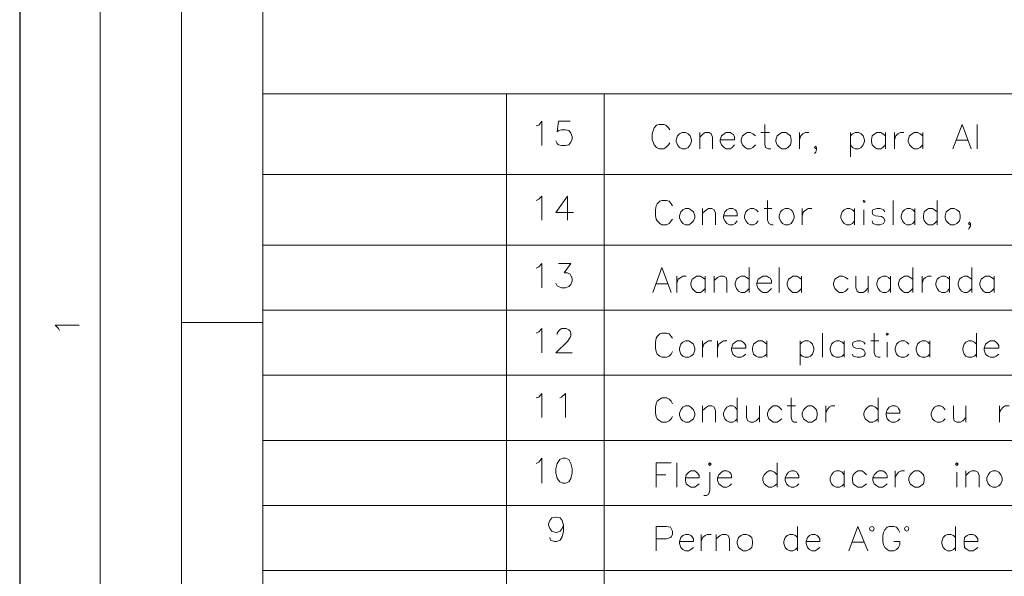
# Model space of a CAD drawing. Header units: millimetres. Extents: x 7 to 3083, y -677 to 294.
# Tile 59 of 256: x 328 to 391, y 75 to 111. Entities that reach past the tile are written whole.
import ezdxf

# ---------------------------------------------------------------- set-up
doc = ezdxf.new("R2010")
doc.units = ezdxf.units.MM
doc.layers.add('DGE_CONTORNOS', color=7, linetype='Continuous', lineweight=0)
doc.layers.add('DGE_DATOS', color=7, linetype='Continuous', lineweight=0)

# ---------------------------------------------------------------- blocks, each defined once
blk = doc.blocks.new('DGE_BT_002')
at = {"layer": 'DGE_CONTORNOS', "lineweight": 25}
blk.add_lwpolyline([(7.874, 293.9063), (7.874, 3.2456)], dxfattribs=at)
at = {"layer": 'DGE_CONTORNOS', "lineweight": 5}
for points in [[(13.081, 293.9063), (13.081, 24.2006)], [(18.3303, 293.9063), (18.3303, 22.6343)], [(23.5797, 293.9063), (23.5797, 22.6343)], [(23.5797, 106.412), (201.9723, 106.412)], [(39.3277, 106.412), (39.3277, 34.6993)], [(45.6353, 106.412), (45.6353, 34.6993)], [(23.5797, 101.205), (201.9723, 101.205)], [(23.5797, 96.633), (201.9723, 96.633)], [(23.5797, 92.442), (201.9723, 92.442)], [(23.5797, 91.6377), (18.3303, 91.6377)], [(23.5797, 88.251), (201.9723, 88.251)], [(23.5797, 84.0177), (201.9723, 84.0177)], [(23.5797, 79.8267), (201.9723, 79.8267)], [(23.5797, 75.6357), (201.9723, 75.6357)]]:
    blk.add_lwpolyline(points, dxfattribs=at)
at = {"layer": 'DGE_CONTORNOS', "lineweight": 13}
for points in [[(41.2327, 104.3377), (41.402, 104.38), (41.6137, 104.634), (41.6137, 103.0677)], [(43.434, 104.634), (42.672, 104.634), (42.5873, 103.9567), (42.672, 104.0414), (42.8837, 104.0837), (43.1377, 104.0837), (43.3493, 104.0414), (43.4763, 103.872), (43.561, 103.6604), (43.561, 103.491), (43.4763, 103.2794), (43.3493, 103.11), (43.1377, 103.0677), (42.8837, 103.0677), (42.672, 103.11), (42.5873, 103.1947), (42.5027, 103.364)], [(49.8687, 104.0837), (49.784, 104.2107), (49.6147, 104.38), (49.4877, 104.4224), (49.1913, 104.4224), (49.022, 104.38), (48.8527, 104.2107), (48.8103, 104.0837), (48.7257, 103.8297), (48.7257, 103.4487), (48.8103, 103.237), (48.8527, 103.11), (49.022, 102.9407), (49.1913, 102.856), (49.4877, 102.856), (49.6147, 102.9407), (49.784, 103.11), (49.8687, 103.237)], [(56.007, 104.4224), (56.007, 103.1524), (56.0493, 102.9407), (56.2187, 102.856), (56.388, 102.856)], [(68.1567, 102.856), (68.7493, 104.4224), (69.342, 102.856)], [(69.723, 104.4224), (69.723, 102.856)], [(50.673, 103.9144), (50.5037, 103.8297), (50.3767, 103.7027), (50.292, 103.4487), (50.292, 103.3217), (50.3767, 103.11), (50.5037, 102.9407), (50.673, 102.856), (50.8847, 102.856), (51.054, 102.9407), (51.181, 103.11), (51.2657, 103.3217), (51.2657, 103.4487), (51.181, 103.7027), (51.054, 103.8297), (50.8847, 103.9144), (50.673, 103.9144)], [(51.816, 103.9144), (51.816, 102.856)], [(51.816, 103.618), (52.0277, 103.8297), (52.1547, 103.9144), (52.4087, 103.9144), (52.5357, 103.8297), (52.6203, 103.618), (52.6203, 102.856)], [(53.1283, 103.4487), (54.0597, 103.4487), (54.0597, 103.618), (53.975, 103.7874), (53.8903, 103.8297), (53.7633, 103.9144), (53.5093, 103.9144), (53.3823, 103.8297), (53.213, 103.7027), (53.1283, 103.4487), (53.1283, 103.3217), (53.213, 103.11), (53.3823, 102.9407), (53.5093, 102.856), (53.7633, 102.856), (53.8903, 102.9407), (54.0597, 103.11)], [(55.4143, 103.7027), (55.245, 103.8297), (55.0757, 103.9144), (54.864, 103.9144), (54.737, 103.8297), (54.5677, 103.7027), (54.483, 103.4487), (54.483, 103.3217), (54.5677, 103.11), (54.737, 102.9407), (54.864, 102.856), (55.0757, 102.856), (55.245, 102.9407), (55.4143, 103.11)], [(55.753, 103.9144), (56.3033, 103.9144)], [(57.1077, 103.9144), (56.9807, 103.8297), (56.8113, 103.7027), (56.7267, 103.4487), (56.7267, 103.3217), (56.8113, 103.11), (56.9807, 102.9407), (57.1077, 102.856), (57.3617, 102.856), (57.4887, 102.9407), (57.658, 103.11), (57.7003, 103.3217), (57.7003, 103.4487), (57.658, 103.7027), (57.4887, 103.8297), (57.3617, 103.9144), (57.1077, 103.9144)], [(58.2507, 103.9144), (58.2507, 102.856)], [(58.2507, 103.4487), (58.3353, 103.7027), (58.4623, 103.8297), (58.6317, 103.9144), (58.8433, 103.9144)], [(61.5527, 103.9144), (61.5527, 102.348)], [(61.5527, 103.7027), (61.6797, 103.8297), (61.849, 103.9144), (62.0607, 103.9144), (62.23, 103.8297), (62.357, 103.7027), (62.4417, 103.4487), (62.4417, 103.3217), (62.357, 103.11), (62.23, 102.9407), (62.0607, 102.856), (61.849, 102.856), (61.6797, 102.9407), (61.5527, 103.11)], [(63.7963, 103.7027), (63.627, 103.8297), (63.5, 103.9144), (63.246, 103.9144), (63.119, 103.8297), (62.9497, 103.7027), (62.9073, 103.4487), (62.9073, 103.3217), (62.9497, 103.11), (63.119, 102.9407), (63.246, 102.856), (63.5, 102.856), (63.627, 102.9407), (63.7963, 103.11)], [(63.7963, 103.9144), (63.7963, 102.856)], [(64.389, 103.9144), (64.389, 102.856)], [(64.389, 103.4487), (64.4737, 103.7027), (64.6007, 103.8297), (64.77, 103.9144), (64.9817, 103.9144)], [(66.2093, 103.7027), (66.04, 103.8297), (65.8707, 103.9144), (65.659, 103.9144), (65.532, 103.8297), (65.3627, 103.7027), (65.278, 103.4487), (65.278, 103.3217), (65.3627, 103.11), (65.532, 102.9407), (65.659, 102.856), (65.8707, 102.856), (66.04, 102.9407), (66.2093, 103.11)], [(66.2093, 103.9144), (66.2093, 102.856)], [(68.3683, 103.4063), (69.1303, 103.4063)], [(59.3513, 102.9407), (59.309, 103.0254), (59.2243, 102.9407), (59.309, 102.856), (59.3513, 102.9407), (59.3513, 102.8137), (59.309, 102.6444), (59.2243, 102.5597)], [(41.2327, 99.5117), (41.402, 99.5964), (41.6137, 99.808), (41.6137, 98.2417)], [(43.2647, 99.808), (42.5027, 98.7497), (43.6457, 98.7497)], [(43.2647, 99.808), (43.2647, 98.2417)], [(50.038, 99.173), (49.9533, 99.3), (49.8263, 99.4694), (49.657, 99.5117), (49.3607, 99.5117), (49.2337, 99.4694), (49.0643, 99.3), (48.9797, 99.173), (48.9373, 98.919), (48.9373, 98.538), (48.9797, 98.3264), (49.0643, 98.1993), (49.2337, 98.03), (49.3607, 97.9454), (49.657, 97.9454), (49.8263, 98.03), (49.9533, 98.1993), (50.038, 98.3264)], [(56.1763, 99.5117), (56.1763, 98.2417), (56.261, 98.03), (56.4303, 97.9454), (56.5573, 97.9454)], [(62.357, 99.4694), (62.3993, 99.5117), (62.484, 99.4694), (62.3993, 99.3847), (62.357, 99.4694)], [(64.3043, 99.5117), (64.3043, 97.9454)], [(67.1407, 99.5117), (67.1407, 97.9454)], [(50.8847, 99.0037), (50.7153, 98.919), (50.5883, 98.792), (50.5037, 98.538), (50.5037, 98.411), (50.5883, 98.1993), (50.7153, 98.03), (50.8847, 97.9454), (51.0963, 97.9454), (51.2233, 98.03), (51.3927, 98.1993), (51.4773, 98.411), (51.4773, 98.538), (51.3927, 98.792), (51.2233, 98.919), (51.0963, 99.0037), (50.8847, 99.0037)], [(51.9853, 99.0037), (51.9853, 97.9454)], [(51.9853, 98.7074), (52.2393, 98.919), (52.3663, 99.0037), (52.578, 99.0037), (52.7473, 98.919), (52.832, 98.7074), (52.832, 97.9454)], [(53.34, 98.538), (54.229, 98.538), (54.229, 98.7074), (54.1867, 98.8344), (54.102, 98.919), (53.9327, 99.0037), (53.721, 99.0037), (53.5517, 98.919), (53.4247, 98.792), (53.34, 98.538), (53.34, 98.411), (53.4247, 98.1993), (53.5517, 98.03), (53.721, 97.9454), (53.9327, 97.9454), (54.102, 98.03), (54.229, 98.1993)], [(55.5837, 98.792), (55.4567, 98.919), (55.2873, 99.0037), (55.0757, 99.0037), (54.9063, 98.919), (54.7793, 98.792), (54.6947, 98.538), (54.6947, 98.411), (54.7793, 98.1993), (54.9063, 98.03), (55.0757, 97.9454), (55.2873, 97.9454), (55.4567, 98.03), (55.5837, 98.1993)], [(55.9647, 99.0037), (56.4727, 99.0037)], [(57.3193, 99.0037), (57.15, 98.919), (57.023, 98.792), (56.9383, 98.538), (56.9383, 98.411), (57.023, 98.1993), (57.15, 98.03), (57.3193, 97.9454), (57.531, 97.9454), (57.7003, 98.03), (57.8273, 98.1993), (57.912, 98.411), (57.912, 98.538), (57.8273, 98.792), (57.7003, 98.919), (57.531, 99.0037), (57.3193, 99.0037)], [(58.42, 99.0037), (58.42, 97.9454)], [(58.42, 98.538), (58.5047, 98.792), (58.674, 98.919), (58.801, 99.0037), (59.055, 99.0037)], [(61.8067, 98.792), (61.6797, 98.919), (61.5103, 99.0037), (61.2987, 99.0037), (61.1293, 98.919), (61.0023, 98.792), (60.9177, 98.538), (60.9177, 98.411), (61.0023, 98.1993), (61.1293, 98.03), (61.2987, 97.9454), (61.5103, 97.9454), (61.6797, 98.03), (61.8067, 98.1993)], [(61.8067, 99.0037), (61.8067, 97.9454)], [(62.3993, 98.919), (62.3993, 97.9454)], [(63.754, 98.792), (63.6693, 98.919), (63.4577, 99.0037), (63.246, 99.0037), (62.992, 98.919), (62.9497, 98.792), (62.992, 98.6227), (63.1613, 98.538), (63.5423, 98.4957), (63.6693, 98.411), (63.754, 98.2417), (63.754, 98.1993), (63.6693, 98.03), (63.4577, 97.9454), (63.246, 97.9454), (62.992, 98.03), (62.9497, 98.1993)], [(65.7013, 98.792), (65.5743, 98.919), (65.405, 99.0037), (65.1933, 99.0037), (65.024, 98.919), (64.897, 98.792), (64.8123, 98.538), (64.8123, 98.411), (64.897, 98.1993), (65.024, 98.03), (65.1933, 97.9454), (65.405, 97.9454), (65.5743, 98.03), (65.7013, 98.1993)], [(65.7013, 99.0037), (65.7013, 97.9454)], [(67.1407, 98.792), (66.9713, 98.919), (66.8443, 99.0037), (66.5903, 99.0037), (66.4633, 98.919), (66.294, 98.792), (66.2517, 98.538), (66.2517, 98.411), (66.294, 98.1993), (66.4633, 98.03), (66.5903, 97.9454), (66.8443, 97.9454), (66.9713, 98.03), (67.1407, 98.1993)], [(68.0297, 99.0037), (67.9027, 98.919), (67.7333, 98.792), (67.6487, 98.538), (67.6487, 98.411), (67.7333, 98.1993), (67.9027, 98.03), (68.0297, 97.9454), (68.2413, 97.9454), (68.4107, 98.03), (68.58, 98.1993), (68.6223, 98.411), (68.6223, 98.538), (68.58, 98.792), (68.4107, 98.919), (68.2413, 99.0037), (68.0297, 99.0037)], [(69.2997, 98.03), (69.215, 98.1147), (69.1727, 98.03), (69.215, 97.9454), (69.2997, 98.03), (69.2997, 97.8607), (69.215, 97.7337), (69.1727, 97.649)], [(41.2327, 95.1514), (41.402, 95.236), (41.6137, 95.4477), (41.6137, 93.8813)], [(42.672, 95.4477), (43.4763, 95.4477), (43.053, 94.855), (43.2647, 94.855), (43.434, 94.7704), (43.4763, 94.6857), (43.561, 94.474), (43.561, 94.3047), (43.4763, 94.093), (43.3493, 93.966), (43.1377, 93.8813), (42.8837, 93.8813), (42.672, 93.966), (42.5873, 94.0083), (42.5027, 94.1777)], [(48.768, 93.585), (49.3607, 95.1937), (49.9533, 93.585)], [(54.991, 95.1937), (54.991, 93.585)], [(56.9383, 95.1937), (56.9383, 93.585)], [(65.5743, 95.1937), (65.5743, 93.585)], [(69.3843, 95.1937), (69.3843, 93.585)], [(50.3343, 94.6434), (50.3343, 93.585)], [(50.3343, 94.1777), (50.419, 94.4317), (50.5883, 94.5587), (50.7153, 94.6434), (50.927, 94.6434)], [(52.1547, 94.4317), (51.9853, 94.5587), (51.8583, 94.6434), (51.6043, 94.6434), (51.4773, 94.5587), (51.308, 94.4317), (51.2233, 94.1777), (51.2233, 94.0507), (51.308, 93.839), (51.4773, 93.6697), (51.6043, 93.585), (51.8583, 93.585), (51.9853, 93.6697), (52.1547, 93.839)], [(52.1547, 94.6434), (52.1547, 93.585)], [(52.7473, 94.6434), (52.7473, 93.585)], [(52.7473, 94.347), (52.959, 94.5587), (53.1283, 94.6434), (53.34, 94.6434), (53.5093, 94.5587), (53.5517, 94.347), (53.5517, 93.585)], [(54.991, 94.4317), (54.8217, 94.5587), (54.6947, 94.6434), (54.483, 94.6434), (54.3137, 94.5587), (54.1867, 94.4317), (54.102, 94.1777), (54.102, 94.0507), (54.1867, 93.839), (54.3137, 93.6697), (54.483, 93.585), (54.6947, 93.585), (54.8217, 93.6697), (54.991, 93.839)], [(55.499, 94.1777), (56.4303, 94.1777), (56.4303, 94.347), (56.3457, 94.5164), (56.261, 94.5587), (56.134, 94.6434), (55.88, 94.6434), (55.753, 94.5587), (55.5837, 94.4317), (55.499, 94.1777), (55.499, 94.0507), (55.5837, 93.839), (55.753, 93.6697), (55.88, 93.585), (56.134, 93.585), (56.261, 93.6697), (56.4303, 93.839)], [(58.3777, 94.4317), (58.2083, 94.5587), (58.0813, 94.6434), (57.8273, 94.6434), (57.7003, 94.5587), (57.531, 94.4317), (57.4463, 94.1777), (57.4463, 94.0507), (57.531, 93.839), (57.7003, 93.6697), (57.8273, 93.585), (58.0813, 93.585), (58.2083, 93.6697), (58.3777, 93.839)], [(58.3777, 94.6434), (58.3777, 93.585)], [(61.3833, 94.4317), (61.214, 94.5587), (61.0447, 94.6434), (60.833, 94.6434), (60.706, 94.5587), (60.5367, 94.4317), (60.452, 94.1777), (60.452, 94.0507), (60.5367, 93.839), (60.706, 93.6697), (60.833, 93.585), (61.0447, 93.585), (61.214, 93.6697), (61.3833, 93.839)], [(61.8913, 94.6434), (61.8913, 93.8813), (61.976, 93.6697), (62.103, 93.585), (62.357, 93.585), (62.484, 93.6697), (62.6957, 93.8813)], [(62.6957, 94.6434), (62.6957, 93.585)], [(64.135, 94.4317), (64.008, 94.5587), (63.8387, 94.6434), (63.627, 94.6434), (63.4577, 94.5587), (63.3307, 94.4317), (63.246, 94.1777), (63.246, 94.0507), (63.3307, 93.839), (63.4577, 93.6697), (63.627, 93.585), (63.8387, 93.585), (64.008, 93.6697), (64.135, 93.839)], [(64.135, 94.6434), (64.135, 93.585)], [(65.5743, 94.4317), (65.405, 94.5587), (65.278, 94.6434), (65.024, 94.6434), (64.897, 94.5587), (64.7277, 94.4317), (64.643, 94.1777), (64.643, 94.0507), (64.7277, 93.839), (64.897, 93.6697), (65.024, 93.585), (65.278, 93.585), (65.405, 93.6697), (65.5743, 93.839)], [(66.167, 94.6434), (66.167, 93.585)], [(66.167, 94.1777), (66.2517, 94.4317), (66.3787, 94.5587), (66.548, 94.6434), (66.7597, 94.6434)], [(67.945, 94.4317), (67.818, 94.5587), (67.6487, 94.6434), (67.437, 94.6434), (67.2677, 94.5587), (67.1407, 94.4317), (67.056, 94.1777), (67.056, 94.0507), (67.1407, 93.839), (67.2677, 93.6697), (67.437, 93.585), (67.6487, 93.585), (67.818, 93.6697), (67.945, 93.839)], [(67.945, 94.6434), (67.945, 93.585)], [(69.3843, 94.4317), (69.215, 94.5587), (69.088, 94.6434), (68.8763, 94.6434), (68.707, 94.5587), (68.58, 94.4317), (68.4953, 94.1777), (68.4953, 94.0507), (68.58, 93.839), (68.707, 93.6697), (68.8763, 93.585), (69.088, 93.585), (69.215, 93.6697), (69.3843, 93.839)], [(70.8237, 94.4317), (70.6543, 94.5587), (70.5273, 94.6434), (70.2733, 94.6434), (70.1463, 94.5587), (69.977, 94.4317), (69.8923, 94.1777), (69.8923, 94.0507), (69.977, 93.839), (70.1463, 93.6697), (70.2733, 93.585), (70.5273, 93.585), (70.6543, 93.6697), (70.8237, 93.839)], [(70.8237, 94.6434), (70.8237, 93.585)], [(48.9797, 94.1354), (49.7417, 94.1354)], [(10.4563, 91.1297), (10.3717, 91.2567), (10.16, 91.4684), (11.7263, 91.4684)], [(41.2327, 90.9604), (41.402, 91.045), (41.6137, 91.2567), (41.6137, 89.6903)], [(42.5873, 90.8757), (42.5873, 90.9604), (42.672, 91.0874), (42.7567, 91.172), (42.8837, 91.2567), (43.18, 91.2567), (43.3493, 91.172), (43.434, 91.0874), (43.4763, 90.9604), (43.4763, 90.791), (43.434, 90.664), (43.2647, 90.41), (42.5027, 89.6903), (43.561, 89.6903)], [(50.038, 90.6217), (49.9533, 90.7487), (49.8263, 90.918), (49.657, 90.9604), (49.3607, 90.9604), (49.2337, 90.918), (49.0643, 90.7487), (48.9797, 90.6217), (48.9373, 90.3677), (48.9373, 89.9867), (48.9797, 89.775), (49.0643, 89.6057), (49.2337, 89.4787), (49.3607, 89.394), (49.657, 89.394), (49.8263, 89.4787), (49.9533, 89.6057), (50.038, 89.775)], [(59.7323, 90.9604), (59.7323, 89.394)], [(63.0767, 90.9604), (63.0767, 89.6903), (63.1613, 89.4787), (63.3307, 89.394), (63.4577, 89.394)], [(63.8387, 90.918), (63.9233, 90.9604), (64.008, 90.918), (63.9233, 90.8333), (63.8387, 90.918)], [(69.6807, 90.9604), (69.6807, 89.394)], [(50.8847, 90.4524), (50.7153, 90.3677), (50.5883, 90.2407), (50.5037, 89.9867), (50.5037, 89.8597), (50.5883, 89.6057), (50.7153, 89.4787), (50.8847, 89.394), (51.0963, 89.394), (51.2233, 89.4787), (51.3927, 89.6057), (51.4773, 89.8597), (51.4773, 89.9867), (51.3927, 90.2407), (51.2233, 90.3677), (51.0963, 90.4524), (50.8847, 90.4524)], [(51.9853, 90.4524), (51.9853, 89.394)], [(51.9853, 89.9867), (52.07, 90.2407), (52.2393, 90.3677), (52.3663, 90.4524), (52.578, 90.4524)], [(52.959, 90.4524), (52.959, 89.394)], [(52.959, 89.9867), (53.0437, 90.2407), (53.213, 90.3677), (53.34, 90.4524), (53.5517, 90.4524)], [(53.848, 89.9867), (54.7793, 89.9867), (54.7793, 90.156), (54.6947, 90.283), (54.61, 90.3677), (54.483, 90.4524), (54.229, 90.4524), (54.102, 90.3677), (53.9327, 90.2407), (53.848, 89.9867), (53.848, 89.8597), (53.9327, 89.6057), (54.102, 89.4787), (54.229, 89.394), (54.483, 89.394), (54.61, 89.4787), (54.7793, 89.6057)], [(56.134, 90.2407), (55.9647, 90.3677), (55.8377, 90.4524), (55.5837, 90.4524), (55.4567, 90.3677), (55.2873, 90.2407), (55.2027, 89.9867), (55.2027, 89.8597), (55.2873, 89.6057), (55.4567, 89.4787), (55.5837, 89.394), (55.8377, 89.394), (55.9647, 89.4787), (56.134, 89.6057)], [(56.134, 90.4524), (56.134, 89.394)], [(58.293, 90.4524), (58.293, 88.886)], [(58.293, 90.2407), (58.42, 90.3677), (58.5893, 90.4524), (58.801, 90.4524), (58.9703, 90.3677), (59.0973, 90.2407), (59.182, 89.9867), (59.182, 89.8597), (59.0973, 89.6057), (58.9703, 89.4787), (58.801, 89.394), (58.5893, 89.394), (58.42, 89.4787), (58.293, 89.6057)], [(61.1293, 90.2407), (61.0023, 90.3677), (60.833, 90.4524), (60.6213, 90.4524), (60.452, 90.3677), (60.325, 90.2407), (60.2403, 89.9867), (60.2403, 89.8597), (60.325, 89.6057), (60.452, 89.4787), (60.6213, 89.394), (60.833, 89.394), (61.0023, 89.4787), (61.1293, 89.6057)], [(61.1293, 90.4524), (61.1293, 89.394)], [(62.484, 90.2407), (62.3993, 90.3677), (62.1877, 90.4524), (61.976, 90.4524), (61.722, 90.3677), (61.6797, 90.2407), (61.722, 90.0714), (61.8913, 89.9867), (62.2723, 89.9444), (62.3993, 89.8597), (62.484, 89.6903), (62.484, 89.6057), (62.3993, 89.4787), (62.1877, 89.394), (61.976, 89.394), (61.722, 89.4787), (61.6797, 89.6057)], [(62.865, 90.4524), (63.373, 90.4524)], [(63.9233, 90.3677), (63.9233, 89.394)], [(65.3203, 90.2407), (65.1933, 90.3677), (65.024, 90.4524), (64.8123, 90.4524), (64.643, 90.3677), (64.516, 90.2407), (64.4313, 89.9867), (64.4313, 89.8597), (64.516, 89.6057), (64.643, 89.4787), (64.8123, 89.394), (65.024, 89.394), (65.1933, 89.4787), (65.3203, 89.6057)], [(66.675, 90.2407), (66.548, 90.3677), (66.3787, 90.4524), (66.167, 90.4524), (65.9977, 90.3677), (65.8707, 90.2407), (65.786, 89.9867), (65.786, 89.8597), (65.8707, 89.6057), (65.9977, 89.4787), (66.167, 89.394), (66.3787, 89.394), (66.548, 89.4787), (66.675, 89.6057)], [(66.675, 90.4524), (66.675, 89.394)], [(69.6807, 90.2407), (69.5537, 90.3677), (69.3843, 90.4524), (69.1727, 90.4524), (69.0033, 90.3677), (68.8763, 90.2407), (68.7917, 89.9867), (68.7917, 89.8597), (68.8763, 89.6057), (69.0033, 89.4787), (69.1727, 89.394), (69.3843, 89.394), (69.5537, 89.4787), (69.6807, 89.6057)], [(70.1887, 89.9867), (71.12, 89.9867), (71.12, 90.156), (71.0353, 90.283), (70.9507, 90.3677), (70.8237, 90.4524), (70.5697, 90.4524), (70.4427, 90.3677), (70.2733, 90.2407), (70.1887, 89.9867), (70.1887, 89.8597), (70.2733, 89.6057), (70.4427, 89.4787), (70.5697, 89.394), (70.8237, 89.394), (70.9507, 89.4787), (71.12, 89.6057)], [(41.2327, 86.7694), (41.402, 86.8117), (41.6137, 87.0657), (41.6137, 85.4994)], [(42.7567, 86.7694), (42.8837, 86.8117), (43.1377, 87.0657), (43.1377, 85.4994)], [(50.038, 86.3884), (49.9533, 86.5577), (49.8263, 86.6847), (49.657, 86.7694), (49.3607, 86.7694), (49.2337, 86.6847), (49.0643, 86.5577), (48.9797, 86.3884), (48.9373, 86.1767), (48.9373, 85.7957), (48.9797, 85.584), (49.0643, 85.4147), (49.2337, 85.2877), (49.3607, 85.203), (49.657, 85.203), (49.8263, 85.2877), (49.9533, 85.4147), (50.038, 85.584)], [(54.229, 86.7694), (54.229, 85.203)], [(57.7003, 86.7694), (57.7003, 85.4994), (57.785, 85.2877), (57.912, 85.203), (58.0813, 85.203)], [(63.3307, 86.7694), (63.3307, 85.203)], [(50.8847, 86.2614), (50.7153, 86.1767), (50.5883, 86.0074), (50.5037, 85.7957), (50.5037, 85.6687), (50.5883, 85.4147), (50.7153, 85.2877), (50.8847, 85.203), (51.0963, 85.203), (51.2233, 85.2877), (51.3927, 85.4147), (51.4773, 85.6687), (51.4773, 85.7957), (51.3927, 86.0074), (51.2233, 86.1767), (51.0963, 86.2614), (50.8847, 86.2614)], [(51.9853, 86.2614), (51.9853, 85.203)], [(51.9853, 85.965), (52.2393, 86.1767), (52.3663, 86.2614), (52.578, 86.2614), (52.7473, 86.1767), (52.832, 85.965), (52.832, 85.203)], [(54.229, 86.0074), (54.102, 86.1767), (53.9327, 86.2614), (53.721, 86.2614), (53.5517, 86.1767), (53.4247, 86.0074), (53.34, 85.7957), (53.34, 85.6687), (53.4247, 85.4147), (53.5517, 85.2877), (53.721, 85.203), (53.9327, 85.203), (54.102, 85.2877), (54.229, 85.4147)], [(54.8217, 86.2614), (54.8217, 85.4994), (54.9063, 85.2877), (55.0757, 85.203), (55.2873, 85.203), (55.4567, 85.2877), (55.6683, 85.4994)], [(55.6683, 86.2614), (55.6683, 85.203)], [(57.1077, 86.0074), (56.9383, 86.1767), (56.8113, 86.2614), (56.5573, 86.2614), (56.4303, 86.1767), (56.261, 86.0074), (56.1763, 85.7957), (56.1763, 85.6687), (56.261, 85.4147), (56.4303, 85.2877), (56.5573, 85.203), (56.8113, 85.203), (56.9383, 85.2877), (57.1077, 85.4147)], [(57.4463, 86.2614), (57.9967, 86.2614)], [(58.801, 86.2614), (58.674, 86.1767), (58.5047, 86.0074), (58.42, 85.7957), (58.42, 85.6687), (58.5047, 85.4147), (58.674, 85.2877), (58.801, 85.203), (59.055, 85.203), (59.182, 85.2877), (59.3513, 85.4147), (59.3937, 85.6687), (59.3937, 85.7957), (59.3513, 86.0074), (59.182, 86.1767), (59.055, 86.2614), (58.801, 86.2614)], [(59.944, 86.2614), (59.944, 85.203)], [(59.944, 85.7957), (60.0287, 86.0074), (60.1557, 86.1767), (60.325, 86.2614), (60.5367, 86.2614)], [(63.3307, 86.0074), (63.1613, 86.1767), (62.992, 86.2614), (62.7803, 86.2614), (62.6533, 86.1767), (62.484, 86.0074), (62.3993, 85.7957), (62.3993, 85.6687), (62.484, 85.4147), (62.6533, 85.2877), (62.7803, 85.203), (62.992, 85.203), (63.1613, 85.2877), (63.3307, 85.4147)], [(63.8387, 85.7957), (64.7277, 85.7957), (64.7277, 85.965), (64.643, 86.092), (64.6007, 86.1767), (64.4313, 86.2614), (64.2197, 86.2614), (64.0503, 86.1767), (63.9233, 86.0074), (63.8387, 85.7957), (63.8387, 85.6687), (63.9233, 85.4147), (64.0503, 85.2877), (64.2197, 85.203), (64.4313, 85.203), (64.6007, 85.2877), (64.7277, 85.4147)], [(67.6487, 86.0074), (67.5217, 86.1767), (67.3523, 86.2614), (67.1407, 86.2614), (66.9713, 86.1767), (66.8443, 86.0074), (66.7597, 85.7957), (66.7597, 85.6687), (66.8443, 85.4147), (66.9713, 85.2877), (67.1407, 85.203), (67.3523, 85.203), (67.5217, 85.2877), (67.6487, 85.4147)], [(68.199, 86.2614), (68.199, 85.4994), (68.2413, 85.2877), (68.4107, 85.203), (68.6223, 85.203), (68.7917, 85.2877), (69.0033, 85.4994)], [(69.0033, 86.2614), (69.0033, 85.203)], [(71.1623, 86.2614), (71.1623, 85.203)], [(71.1623, 85.7957), (71.247, 86.0074), (71.4163, 86.1767), (71.5433, 86.2614), (71.7973, 86.2614)], [(41.2327, 82.536), (41.402, 82.6207), (41.6137, 82.8747), (41.6137, 81.266)], [(42.9683, 82.8747), (42.7567, 82.79), (42.5873, 82.536), (42.5027, 82.1974), (42.5027, 81.9434), (42.5873, 81.5624), (42.7567, 81.3507), (42.9683, 81.266), (43.1377, 81.266), (43.3493, 81.3507), (43.4763, 81.5624), (43.561, 81.9434), (43.561, 82.1974), (43.4763, 82.536), (43.3493, 82.79), (43.1377, 82.8747), (42.9683, 82.8747)], [(48.9797, 81.012), (48.9797, 82.5784), (49.9533, 82.5784)], [(50.3343, 82.5784), (50.3343, 81.012)], [(50.8847, 81.6047), (51.7737, 81.6047), (51.7737, 81.774), (51.689, 81.901), (51.6043, 81.9857), (51.4773, 82.0704), (51.2233, 82.0704), (51.0963, 81.9857), (50.927, 81.8164), (50.8847, 81.6047), (50.8847, 81.4354), (50.927, 81.2237), (51.0963, 81.0967), (51.2233, 81.012), (51.4773, 81.012), (51.6043, 81.0967), (51.7737, 81.2237)], [(52.3663, 82.4937), (52.451, 82.5784), (52.5357, 82.4937), (52.451, 82.409), (52.3663, 82.4937)], [(52.959, 81.6047), (53.848, 81.6047), (53.848, 81.774), (53.8057, 81.901), (53.721, 81.9857), (53.5517, 82.0704), (53.34, 82.0704), (53.213, 81.9857), (53.0437, 81.8164), (52.959, 81.6047), (52.959, 81.4354), (53.0437, 81.2237), (53.213, 81.0967), (53.34, 81.012), (53.5517, 81.012), (53.721, 81.0967), (53.848, 81.2237)], [(56.8113, 81.8164), (56.642, 81.9857), (56.4727, 82.0704), (56.261, 82.0704), (56.134, 81.9857), (55.9647, 81.8164), (55.88, 81.6047), (55.88, 81.4354), (55.9647, 81.2237), (56.134, 81.0967), (56.261, 81.012), (56.4727, 81.012), (56.642, 81.0967), (56.8113, 81.2237)], [(56.8113, 82.5784), (56.8113, 81.012)], [(57.3193, 81.6047), (58.2083, 81.6047), (58.2083, 81.774), (58.1237, 81.901), (58.0813, 81.9857), (57.912, 82.0704), (57.7003, 82.0704), (57.531, 81.9857), (57.404, 81.8164), (57.3193, 81.6047), (57.3193, 81.4354), (57.404, 81.2237), (57.531, 81.0967), (57.7003, 81.012), (57.912, 81.012), (58.0813, 81.0967), (58.2083, 81.2237)], [(61.1293, 81.8164), (61.0023, 81.9857), (60.833, 82.0704), (60.6213, 82.0704), (60.452, 81.9857), (60.325, 81.8164), (60.2403, 81.6047), (60.2403, 81.4354), (60.325, 81.2237), (60.452, 81.0967), (60.6213, 81.012), (60.833, 81.012), (61.0023, 81.0967), (61.1293, 81.2237)], [(61.1293, 82.0704), (61.1293, 81.012)], [(62.5687, 81.8164), (62.3993, 81.9857), (62.2723, 82.0704), (62.0183, 82.0704), (61.8913, 81.9857), (61.722, 81.8164), (61.6797, 81.6047), (61.6797, 81.4354), (61.722, 81.2237), (61.8913, 81.0967), (62.0183, 81.012), (62.2723, 81.012), (62.3993, 81.0967), (62.5687, 81.2237)], [(62.992, 81.6047), (63.9233, 81.6047), (63.9233, 81.774), (63.8387, 81.901), (63.754, 81.9857), (63.627, 82.0704), (63.373, 82.0704), (63.246, 81.9857), (63.0767, 81.8164), (62.992, 81.6047), (62.992, 81.4354), (63.0767, 81.2237), (63.246, 81.0967), (63.373, 81.012), (63.627, 81.012), (63.754, 81.0967), (63.9233, 81.2237)], [(64.4313, 82.0704), (64.4313, 81.012)], [(64.4313, 81.6047), (64.516, 81.8164), (64.643, 81.9857), (64.8123, 82.0704), (65.024, 82.0704)], [(65.7013, 82.0704), (65.5743, 81.9857), (65.405, 81.8164), (65.3203, 81.6047), (65.3203, 81.4354), (65.405, 81.2237), (65.5743, 81.0967), (65.7013, 81.012), (65.9553, 81.012), (66.0823, 81.0967), (66.2517, 81.2237), (66.294, 81.4354), (66.294, 81.6047), (66.2517, 81.8164), (66.0823, 81.9857), (65.9553, 82.0704), (65.7013, 82.0704)], [(68.326, 82.4937), (68.4107, 82.5784), (68.4953, 82.4937), (68.4107, 82.409), (68.326, 82.4937)], [(69.0033, 82.0704), (69.0033, 81.012)], [(69.0033, 81.774), (69.215, 81.9857), (69.3843, 82.0704), (69.596, 82.0704), (69.7653, 81.9857), (69.85, 81.774), (69.85, 81.012)], [(70.739, 82.0704), (70.5697, 81.9857), (70.4427, 81.8164), (70.358, 81.6047), (70.358, 81.4354), (70.4427, 81.2237), (70.5697, 81.0967), (70.739, 81.012), (70.9507, 81.012), (71.12, 81.0967), (71.247, 81.2237), (71.3317, 81.4354), (71.3317, 81.6047), (71.247, 81.8164), (71.12, 81.9857), (70.9507, 82.0704), (70.739, 82.0704)], [(48.9797, 81.8164), (49.6147, 81.8164)], [(52.451, 81.9857), (52.451, 80.8004), (52.3663, 80.5464), (52.2393, 80.4617), (52.07, 80.4617)], [(68.4107, 81.9857), (68.4107, 81.012)], [(43.0107, 78.5567), (42.926, 78.345), (42.799, 78.1757), (42.545, 78.091), (42.5027, 78.091), (42.2487, 78.1757), (42.1217, 78.345), (42.037, 78.5567), (42.037, 78.6414), (42.1217, 78.853), (42.2487, 79.0224), (42.5027, 79.0647), (42.545, 79.0647), (42.799, 79.0224), (42.926, 78.853), (43.0107, 78.5567), (43.0107, 78.1757), (42.926, 77.7947), (42.799, 77.583), (42.545, 77.4984), (42.418, 77.4984), (42.164, 77.583), (42.1217, 77.7524)], [(48.9797, 76.9057), (48.9797, 78.472), (49.657, 78.472), (49.911, 78.4297), (49.9533, 78.345), (50.038, 78.1757), (50.038, 77.964), (49.9533, 77.7947), (49.911, 77.7524), (49.657, 77.6677), (48.9797, 77.6677)], [(58.1237, 78.472), (58.1237, 76.9057)], [(61.4257, 76.9057), (62.0183, 78.472), (62.6533, 76.9057)], [(63.0767, 78.345), (63.0343, 78.4297), (62.9497, 78.472), (62.8227, 78.4297), (62.7803, 78.345), (62.8227, 78.218), (62.9497, 78.1757), (63.0343, 78.218), (63.0767, 78.345)], [(64.7277, 78.091), (64.643, 78.2604), (64.516, 78.4297), (64.3467, 78.472), (64.0503, 78.472), (63.9233, 78.4297), (63.754, 78.2604), (63.6693, 78.091), (63.627, 77.8794), (63.627, 77.4984), (63.6693, 77.2867), (63.754, 77.1174), (63.9233, 76.9904), (64.0503, 76.9057), (64.3467, 76.9057), (64.516, 76.9904), (64.643, 77.1174), (64.7277, 77.2867), (64.7277, 77.4984), (64.3467, 77.4984)], [(65.3203, 78.345), (65.278, 78.4297), (65.1933, 78.472), (65.0663, 78.4297), (65.024, 78.345), (65.0663, 78.218), (65.1933, 78.1757), (65.278, 78.218), (65.3203, 78.345)], [(68.326, 78.472), (68.326, 76.9057)], [(50.5037, 77.4984), (51.3927, 77.4984), (51.3927, 77.6677), (51.308, 77.7947), (51.2233, 77.8794), (51.0963, 77.964), (50.8847, 77.964), (50.7153, 77.8794), (50.5883, 77.7524), (50.5037, 77.4984), (50.5037, 77.3714), (50.5883, 77.1174), (50.7153, 76.9904), (50.8847, 76.9057), (51.0963, 76.9057), (51.2233, 76.9904), (51.3927, 77.1174)], [(51.9007, 77.964), (51.9007, 76.9057)], [(51.9007, 77.4984), (51.9853, 77.7524), (52.1547, 77.8794), (52.2817, 77.964), (52.5357, 77.964)], [(52.8743, 77.964), (52.8743, 76.9057)], [(52.8743, 77.6677), (53.1283, 77.8794), (53.2553, 77.964), (53.5093, 77.964), (53.6363, 77.8794), (53.721, 77.6677), (53.721, 76.9057)], [(54.61, 77.964), (54.483, 77.8794), (54.3137, 77.7524), (54.229, 77.4984), (54.229, 77.3714), (54.3137, 77.1174), (54.483, 76.9904), (54.61, 76.9057), (54.8217, 76.9057), (54.991, 76.9904), (55.1603, 77.1174), (55.2027, 77.3714), (55.2027, 77.4984), (55.1603, 77.7524), (54.991, 77.8794), (54.8217, 77.964), (54.61, 77.964)], [(58.1237, 77.7524), (57.9967, 77.8794), (57.8273, 77.964), (57.6157, 77.964), (57.4463, 77.8794), (57.3193, 77.7524), (57.2347, 77.4984), (57.2347, 77.3714), (57.3193, 77.1174), (57.4463, 76.9904), (57.6157, 76.9057), (57.8273, 76.9057), (57.9967, 76.9904), (58.1237, 77.1174)], [(58.674, 77.4984), (59.563, 77.4984), (59.563, 77.6677), (59.4783, 77.7947), (59.3937, 77.8794), (59.2667, 77.964), (59.055, 77.964), (58.8857, 77.8794), (58.7587, 77.7524), (58.674, 77.4984), (58.674, 77.3714), (58.7587, 77.1174), (58.8857, 76.9904), (59.055, 76.9057), (59.2667, 76.9057), (59.3937, 76.9904), (59.563, 77.1174)], [(68.326, 77.7524), (68.199, 77.8794), (68.0297, 77.964), (67.818, 77.964), (67.6487, 77.8794), (67.5217, 77.7524), (67.437, 77.4984), (67.437, 77.3714), (67.5217, 77.1174), (67.6487, 76.9904), (67.818, 76.9057), (68.0297, 76.9057), (68.199, 76.9904), (68.326, 77.1174)], [(68.8763, 77.4984), (69.7653, 77.4984), (69.7653, 77.6677), (69.6807, 77.7947), (69.596, 77.8794), (69.469, 77.964), (69.215, 77.964), (69.088, 77.8794), (68.9187, 77.7524), (68.8763, 77.4984), (68.8763, 77.3714), (68.9187, 77.1174), (69.088, 76.9904), (69.215, 76.9057), (69.469, 76.9057), (69.596, 76.9904), (69.7653, 77.1174)], [(61.6797, 77.456), (62.3993, 77.456)]]:
    blk.add_lwpolyline(points, dxfattribs=at)
at = {"layer": 'DGE_DATOS', "flags": 1}
for tag, p in [('NORMA', (12, -5)), ('LAMINA', (12, -8)), ('PAGINA_PDF', (12, -11))]:
    blk.add_attdef(tag, p, '', height=1.5, dxfattribs=at)

msp = doc.modelspace()

# ---------------------------------------------------------------- block references
msp.add_blockref('DGE_BT_002', (320, 0))

doc.saveas('drawing.dxf')
